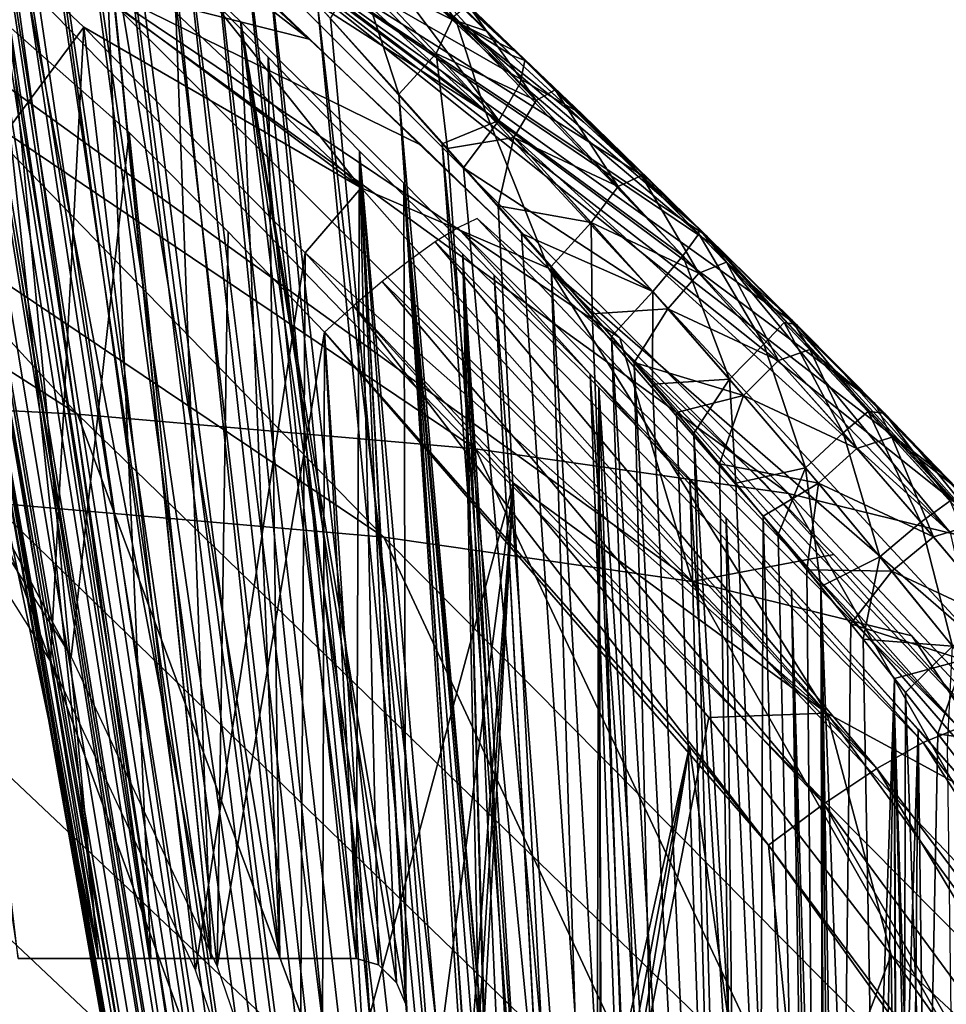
# Model space of a CAD drawing. Header units: millimetres. Extents: x -148 to 148, y -42 to 96.
# Tile 125 of 132: x 112 to 126, y 39 to 53. Entities that reach past the tile are written whole.
import ezdxf

# ---------------------------------------------------------------- set-up
doc = ezdxf.new("R2010")
doc.units = ezdxf.units.MM
doc.header["$LTSCALE"] = 127.314815
for name, color, linetype in [('164', 7, 'CONTINUOUS'), ('166', 7, 'CONTINUOUS'), ('171', 7, 'CONTINUOUS'), ('172', 7, 'CONTINUOUS'), ('186', 7, 'CONTINUOUS'), ('191', 7, 'CONTINUOUS'), ('192', 7, 'CONTINUOUS'), ('202', 7, 'CONTINUOUS'), ('207', 7, 'CONTINUOUS'), ('217', 7, 'CONTINUOUS'), ('223', 7, 'CONTINUOUS'), ('238', 7, 'CONTINUOUS'), ('239', 7, 'CONTINUOUS'), ('240', 7, 'CONTINUOUS')]:
    doc.layers.add(name, color=color, linetype=linetype)

msp = doc.modelspace()

# ---------------------------------------------------------------- linework, layer by layer
at = {"layer": '164', "color": 40, "linetype": 'Continuous', "true_color": 0xfaa000}
for points in [[(97.896, 56.945, 54.402), (112.747, 47.457, 48.862), (104.381, 56.57, 44.569), (97.896, 56.945, 54.402)], [(105.635, 47.82, 59.726), (112.747, 47.457, 48.862), (97.896, 56.945, 54.402), (105.635, 47.82, 59.726)], [(104.381, 56.57, 44.569), (118.674, 46.944, 37.557), (109.849, 56.048, 34.356), (104.381, 56.57, 44.569)], [(112.747, 47.457, 48.862), (118.674, 46.944, 37.557), (104.381, 56.57, 44.569), (112.747, 47.457, 48.862)], [(118.674, 46.944, 37.557), (123.34, 46.279, 25.943), (109.849, 56.048, 34.356), (118.674, 46.944, 37.557)], [(109.849, 56.048, 34.356), (123.34, 46.279, 25.943), (114.237, 55.377, 23.875), (109.849, 56.048, 34.356)], [(123.34, 46.279, 25.943), (126.679, 45.458, 14.155), (114.237, 55.377, 23.875), (123.34, 46.279, 25.943)], [(126.679, 45.458, 14.155), (125.589, 46.598, 14.294), (114.237, 55.377, 23.875), (126.679, 45.458, 14.155)], [(114.237, 55.377, 23.875), (125.589, 46.598, 14.294), (124.485, 47.734, 14.369), (114.237, 55.377, 23.875)], [(122.324, 49.907, 14.326), (114.237, 55.377, 23.875), (123.394, 48.839, 14.379), (122.324, 49.907, 14.326)], [(122.117, 50.112, 14.309), (114.237, 55.377, 23.875), (122.324, 49.907, 14.326), (122.117, 50.112, 14.309)], [(121.279, 50.936, 14.214), (114.237, 55.377, 23.875), (122.117, 50.112, 14.309), (121.279, 50.936, 14.214)], [(120.267, 51.919, 14.045), (114.237, 55.377, 23.875), (121.279, 50.936, 14.214), (120.267, 51.919, 14.045)], [(119.297, 52.85, 13.825), (114.237, 55.377, 23.875), (120.267, 51.919, 14.045), (119.297, 52.85, 13.825)], [(117.923, 54.151, 13.409), (114.237, 55.377, 23.875), (119.297, 52.85, 13.825), (117.923, 54.151, 13.409)], [(123.394, 48.839, 14.379), (114.237, 55.377, 23.875), (124.485, 47.734, 14.369), (123.394, 48.839, 14.379)], [(105.635, 47.82, 59.726), (116.397, 37.663, 58.857), (112.747, 47.457, 48.862), (105.635, 47.82, 59.726)], [(108.343, 37.91, 70.017), (116.397, 37.663, 58.857), (105.635, 47.82, 59.726), (108.343, 37.91, 70.017)], [(116.397, 37.663, 58.857), (123.229, 37.286, 47.15), (112.747, 47.457, 48.862), (116.397, 37.663, 58.857)], [(112.747, 47.457, 48.862), (123.229, 37.286, 47.15), (118.674, 46.944, 37.557), (112.747, 47.457, 48.862)], [(123.229, 37.286, 47.15), (128.749, 36.776, 35.033), (118.674, 46.944, 37.557), (123.229, 37.286, 47.15)], [(118.674, 46.944, 37.557), (128.749, 36.776, 35.033), (123.34, 46.279, 25.943), (118.674, 46.944, 37.557)], [(123.34, 46.279, 25.943), (132.881, 36.129, 22.648), (126.679, 45.458, 14.155), (123.34, 46.279, 25.943)], [(128.749, 36.776, 35.033), (132.881, 36.129, 22.648), (123.34, 46.279, 25.943), (128.749, 36.776, 35.033)]]:
    msp.add_3dface(points, dxfattribs=at)
at = {"layer": '166', "color": 40, "linetype": 'Continuous', "true_color": 0xfaa000}
for points in [[(126.549, 45.361, -15.518), (121.993, 50.235, -14.297), (122.116, 50.113, -14.309), (126.549, 45.361, -15.518)], [(123.065, 49.169, -14.37), (126.549, 45.361, -15.518), (122.116, 50.113, -14.309), (123.065, 49.169, -14.37)], [(124.16, 48.064, -14.379), (126.549, 45.361, -15.518), (123.065, 49.169, -14.37), (124.16, 48.064, -14.379)], [(125.273, 46.926, -14.322), (126.549, 45.361, -15.518), (124.16, 48.064, -14.379), (125.273, 46.926, -14.322)], [(126.39, 45.763, -14.198), (126.549, 45.361, -15.518), (125.273, 46.926, -14.322), (126.39, 45.763, -14.198)]]:
    msp.add_3dface(points, dxfattribs=at)
at = {"layer": '171', "color": 40, "linetype": 'Continuous', "true_color": 0xfaa000}
for points in [[(109.088, 61.205, 0), (109.17, 61.122, 1.287), (117.427, 13.913), (109.088, 61.205, 0)], [(117.427, 13.913), (109.17, 61.122, 1.287), (117.465, 13.913, 0.554), (117.427, 13.913)], [(109.17, 61.122, 1.287), (109.422, 60.863, 2.592), (117.465, 13.913, 0.554), (109.17, 61.122, 1.287)], [(117.465, 13.913, 0.554), (109.422, 60.863, 2.592), (117.578, 13.913, 1.108), (117.465, 13.913, 0.554)], [(109.422, 60.863, 2.592), (109.862, 60.411, 3.907), (117.578, 13.913, 1.108), (109.422, 60.863, 2.592)], [(109.862, 60.411, 3.907), (110.16, 60.105, 4.567), (117.578, 13.913, 1.108), (109.862, 60.411, 3.907)], [(117.578, 13.913, 1.108), (110.16, 60.105, 4.567), (117.771, 13.913, 1.661), (117.578, 13.913, 1.108)], [(110.16, 60.105, 4.567), (110.512, 59.741, 5.221), (117.771, 13.913, 1.661), (110.16, 60.105, 4.567)], [(110.512, 59.741, 5.221), (110.921, 59.317, 5.869), (117.771, 13.913, 1.661), (110.512, 59.741, 5.221)], [(117.771, 13.913, 1.661), (110.921, 59.317, 5.869), (118.049, 13.913, 2.212), (117.771, 13.913, 1.661)], [(110.921, 59.317, 5.869), (111.391, 58.828, 6.507), (118.049, 13.913, 2.212), (110.921, 59.317, 5.869)], [(111.391, 58.828, 6.507), (111.923, 58.272, 7.128), (118.049, 13.913, 2.212), (111.391, 58.828, 6.507)], [(111.923, 58.272, 7.128), (112.519, 57.646, 7.728), (118.418, 13.913, 2.757), (111.923, 58.272, 7.128)], [(118.049, 13.913, 2.212), (111.923, 58.272, 7.128), (118.418, 13.913, 2.757), (118.049, 13.913, 2.212)], [(112.519, 57.646, 7.728), (113.18, 56.947, 8.301), (118.418, 13.913, 2.757), (112.519, 57.646, 7.728)], [(113.18, 56.947, 8.301), (113.907, 56.173, 8.841), (118.886, 13.913, 3.29), (113.18, 56.947, 8.301)], [(118.418, 13.913, 2.757), (113.18, 56.947, 8.301), (118.886, 13.913, 3.29), (118.418, 13.913, 2.757)], [(113.907, 56.173, 8.841), (114.702, 55.32, 9.343), (118.886, 13.913, 3.29), (113.907, 56.173, 8.841)], [(118.886, 13.913, 3.29), (114.702, 55.32, 9.343), (119.461, 13.913, 3.802), (118.886, 13.913, 3.29)], [(114.702, 55.32, 9.343), (115.573, 54.378, 9.802), (119.461, 13.913, 3.802), (114.702, 55.32, 9.343)], [(119.461, 13.913, 3.802), (115.573, 54.378, 9.802), (120.148, 13.913, 4.279), (119.461, 13.913, 3.802)], [(115.573, 54.378, 9.802), (116.515, 53.348, 10.209), (120.148, 13.913, 4.279), (115.573, 54.378, 9.802)], [(116.515, 53.348, 10.209), (117.533, 52.221, 10.555), (120.148, 13.913, 4.279), (116.515, 53.348, 10.209)], [(120.148, 13.913, 4.279), (117.533, 52.221, 10.555), (120.945, 13.913, 4.707), (120.148, 13.913, 4.279)], [(117.533, 52.221, 10.555), (118.258, 51.412, 10.749), (120.945, 13.913, 4.707), (117.533, 52.221, 10.555)], [(118.258, 51.412, 10.749), (119.014, 50.558, 10.908), (120.945, 13.913, 4.707), (118.258, 51.412, 10.749)], [(119.014, 50.558, 10.908), (119.803, 49.657, 11.029), (120.945, 13.913, 4.707), (119.014, 50.558, 10.908)], [(120.945, 13.913, 4.707), (119.803, 49.657, 11.029), (121.849, 13.913, 5.068), (120.945, 13.913, 4.707)], [(119.803, 49.657, 11.029), (120.414, 48.953, 11.093), (121.849, 13.913, 5.068), (119.803, 49.657, 11.029)], [(120.414, 48.953, 11.093), (121.037, 48.227, 11.132), (121.849, 13.913, 5.068), (120.414, 48.953, 11.093)], [(121.849, 13.913, 5.068), (121.037, 48.227, 11.132), (122.842, 13.913, 5.342), (121.849, 13.913, 5.068)], [(121.037, 48.227, 11.132), (121.67, 47.483, 11.145), (122.842, 13.913, 5.342), (121.037, 48.227, 11.132)], [(121.67, 47.483, 11.145), (122.312, 46.72, 11.13), (122.842, 13.913, 5.342), (121.67, 47.483, 11.145)], [(122.312, 46.72, 11.13), (122.961, 45.938, 11.089), (122.842, 13.913, 5.342), (122.312, 46.72, 11.13)], [(122.842, 13.913, 5.342), (122.961, 45.938, 11.089), (123.903, 13.913, 5.514), (122.842, 13.913, 5.342)], [(122.961, 45.938, 11.089), (123.613, 45.143, 11.019), (123.903, 13.913, 5.514), (122.961, 45.938, 11.089)], [(123.613, 45.143, 11.019), (124.266, 44.337, 10.92), (123.903, 13.913, 5.514), (123.613, 45.143, 11.019)], [(124.266, 44.337, 10.92), (124.917, 43.521, 10.793), (123.903, 13.913, 5.514), (124.266, 44.337, 10.92)], [(123.903, 13.913, 5.514), (124.917, 43.521, 10.793), (125, 13.913, 5.573), (123.903, 13.913, 5.514)], [(124.917, 43.521, 10.793), (125.564, 42.698, 10.638), (125, 13.913, 5.573), (124.917, 43.521, 10.793)], [(125.564, 42.698, 10.638), (126.2, 41.875, 10.456), (125, 13.913, 5.573), (125.564, 42.698, 10.638)], [(125, 13.913, 5.573), (126.2, 41.875, 10.456), (126.097, 13.913, 5.514), (125, 13.913, 5.573)]]:
    msp.add_3dface(points, dxfattribs=at)
at = {"layer": '172', "color": 40, "linetype": 'Continuous', "true_color": 0xfaa000}
for points in [[(109.088, 61.205, 0), (117.427, 13.913), (117.465, 13.913, -0.554), (109.088, 61.205, 0)], [(109.206, 61.085, -1.546), (109.088, 61.205, 0), (117.465, 13.913, -0.554), (109.206, 61.085, -1.546)], [(109.574, 60.707, -3.115), (109.206, 61.085, -1.546), (117.465, 13.913, -0.554), (109.574, 60.707, -3.115)], [(110.225, 60.037, -4.697), (109.574, 60.707, -3.115), (117.578, 13.913, -1.108), (110.225, 60.037, -4.697)], [(117.578, 13.913, -1.108), (109.574, 60.707, -3.115), (117.465, 13.913, -0.554), (117.578, 13.913, -1.108)], [(110.668, 59.58, -5.481), (110.225, 60.037, -4.697), (117.771, 13.913, -1.661), (110.668, 59.58, -5.481)], [(117.771, 13.913, -1.661), (110.225, 60.037, -4.697), (117.578, 13.913, -1.108), (117.771, 13.913, -1.661)], [(118.049, 13.913, -2.212), (110.668, 59.58, -5.481), (117.771, 13.913, -1.661), (118.049, 13.913, -2.212)], [(111.195, 59.032, -6.252), (110.668, 59.58, -5.481), (118.049, 13.913, -2.212), (111.195, 59.032, -6.252)], [(111.811, 58.39, -7.004), (111.195, 59.032, -6.252), (118.418, 13.913, -2.757), (111.811, 58.39, -7.004)], [(118.418, 13.913, -2.757), (111.195, 59.032, -6.252), (118.049, 13.913, -2.212), (118.418, 13.913, -2.757)], [(112.518, 57.647, -7.727), (111.811, 58.39, -7.004), (118.418, 13.913, -2.757), (112.518, 57.647, -7.727)], [(113.319, 56.8, -8.411), (112.518, 57.647, -7.727), (118.886, 13.913, -3.29), (113.319, 56.8, -8.411)], [(118.886, 13.913, -3.29), (112.518, 57.647, -7.727), (118.418, 13.913, -2.757), (118.886, 13.913, -3.29)], [(114.215, 55.844, -9.045), (113.319, 56.8, -8.411), (118.886, 13.913, -3.29), (114.215, 55.844, -9.045)], [(115.214, 54.767, -9.623), (114.215, 55.844, -9.045), (119.461, 13.913, -3.802), (115.214, 54.767, -9.623)], [(119.461, 13.913, -3.802), (114.215, 55.844, -9.045), (118.886, 13.913, -3.29), (119.461, 13.913, -3.802)], [(116.319, 53.563, -10.131), (115.214, 54.767, -9.623), (120.148, 13.913, -4.279), (116.319, 53.563, -10.131)], [(120.148, 13.913, -4.279), (115.214, 54.767, -9.623), (119.461, 13.913, -3.802), (120.148, 13.913, -4.279)], [(118.178, 51.481, -10.726), (116.319, 53.563, -10.131), (120.945, 13.913, -4.707), (118.178, 51.481, -10.726)], [(120.945, 13.913, -4.707), (116.319, 53.563, -10.131), (120.148, 13.913, -4.279), (120.945, 13.913, -4.707)], [(118.494, 51.126, -10.8), (118.178, 51.481, -10.726), (121.849, 13.913, -5.068), (118.494, 51.126, -10.8)], [(121.849, 13.913, -5.068), (118.178, 51.481, -10.726), (120.945, 13.913, -4.707), (121.849, 13.913, -5.068)], [(119.362, 50.148, -10.965), (118.494, 51.126, -10.8), (121.849, 13.913, -5.068), (119.362, 50.148, -10.965)], [(120.703, 48.617, -11.114), (119.362, 50.148, -10.965), (121.849, 13.913, -5.068), (120.703, 48.617, -11.114)], [(122.842, 13.913, -5.342), (120.703, 48.617, -11.114), (121.849, 13.913, -5.068), (122.842, 13.913, -5.342)], [(121.311, 47.906, -11.141), (120.703, 48.617, -11.114), (122.842, 13.913, -5.342), (121.311, 47.906, -11.141)], [(121.928, 47.177, -11.142), (121.311, 47.906, -11.141), (122.842, 13.913, -5.342), (121.928, 47.177, -11.142)], [(123.903, 13.913, -5.514), (121.928, 47.177, -11.142), (122.842, 13.913, -5.342), (123.903, 13.913, -5.514)], [(122.554, 46.43, -11.118), (121.928, 47.177, -11.142), (123.903, 13.913, -5.514), (122.554, 46.43, -11.118)], [(123.185, 45.667, -11.068), (122.554, 46.43, -11.118), (123.903, 13.913, -5.514), (123.185, 45.667, -11.068)], [(123.817, 44.892, -10.991), (123.185, 45.667, -11.068), (123.903, 13.913, -5.514), (123.817, 44.892, -10.991)], [(124.449, 44.108, -10.887), (123.817, 44.892, -10.991), (125, 13.913, -5.573), (124.449, 44.108, -10.887)], [(125, 13.913, -5.573), (123.817, 44.892, -10.991), (123.903, 13.913, -5.514), (125, 13.913, -5.573)], [(125.081, 43.314, -10.757), (124.449, 44.108, -10.887), (125, 13.913, -5.573), (125.081, 43.314, -10.757)], [(126.097, 13.913, -5.514), (125.081, 43.314, -10.757), (125, 13.913, -5.573), (126.097, 13.913, -5.514)], [(125.705, 42.516, -10.6), (125.081, 43.314, -10.757), (126.097, 13.913, -5.514), (125.705, 42.516, -10.6)]]:
    msp.add_3dface(points, dxfattribs=at)
at = {"layer": '186', "color": 40, "linetype": 'Continuous', "true_color": 0xfaa000}
for points in [[(115.299, 53.878, 12.686), (116.197, 53.043, 13.056), (105.356, 61.428, 14.934), (115.299, 53.878, 12.686)], [(116.197, 53.043, 13.056), (113.008, 53.851, 23.47), (105.356, 61.428, 14.934), (116.197, 53.043, 13.056)], [(108.686, 54.518, 33.797), (117.309, 45.627, 36.916), (103.296, 55.039, 43.868), (108.686, 54.518, 33.797)], [(117.309, 45.627, 36.916), (111.468, 46.139, 48.062), (103.296, 55.039, 43.868), (117.309, 45.627, 36.916)], [(113.008, 53.851, 23.47), (121.903, 44.965, 25.476), (108.686, 54.518, 33.797), (113.008, 53.851, 23.47)], [(121.903, 44.965, 25.476), (117.309, 45.627, 36.916), (108.686, 54.518, 33.797), (121.903, 44.965, 25.476)], [(116.197, 53.043, 13.056), (117.876, 51.458, 13.59), (113.008, 53.851, 23.47), (116.197, 53.043, 13.056)], [(117.876, 51.458, 13.59), (120.827, 48.593, 14.093), (113.008, 53.851, 23.47), (117.876, 51.458, 13.59)], [(120.827, 48.593, 14.093), (121.903, 44.965, 25.476), (113.008, 53.851, 23.47), (120.827, 48.593, 14.093)], [(124.013, 45.369, 14.08), (121.903, 44.965, 25.476), (120.827, 48.593, 14.093), (124.013, 45.369, 14.08)], [(111.468, 46.139, 48.062), (114.974, 36.596, 57.927), (104.455, 46.504, 58.781), (111.468, 46.139, 48.062)], [(114.974, 36.596, 57.927), (107.036, 36.845, 68.926), (104.455, 46.504, 58.781), (114.974, 36.596, 57.927)], [(117.309, 45.627, 36.916), (121.706, 36.218, 46.396), (111.468, 46.139, 48.062), (117.309, 45.627, 36.916)], [(121.706, 36.218, 46.396), (114.974, 36.596, 57.927), (111.468, 46.139, 48.062), (121.706, 36.218, 46.396)], [(121.903, 44.965, 25.476), (127.143, 35.711, 34.472), (117.309, 45.627, 36.916), (121.903, 44.965, 25.476)], [(127.143, 35.711, 34.472), (121.706, 36.218, 46.396), (117.309, 45.627, 36.916), (127.143, 35.711, 34.472)], [(125.174, 44.158, 13.937), (121.903, 44.965, 25.476), (124.013, 45.369, 14.08), (125.174, 44.158, 13.937)], [(125.174, 44.158, 13.937), (131.212, 35.071, 22.296), (121.903, 44.965, 25.476), (125.174, 44.158, 13.937)], [(131.212, 35.071, 22.296), (127.143, 35.711, 34.472), (121.903, 44.965, 25.476), (131.212, 35.071, 22.296)], [(127.244, 41.941, 13.493), (131.212, 35.071, 22.296), (125.174, 44.158, 13.937), (127.244, 41.941, 13.493)]]:
    msp.add_3dface(points, dxfattribs=at)
at = {"layer": '191', "color": 40, "linetype": 'Continuous', "true_color": 0xfaa000}
for points in [[(111.864, 39.353, 4.417), (113.059, 39.353, 6.472), (108.901, 59.234, 6.351), (111.864, 39.353, 4.417)], [(108.901, 59.234, 6.351), (113.059, 39.353, 6.472), (109.995, 58.225, 7.894), (108.901, 59.234, 6.351)], [(109.995, 58.225, 7.894), (113.059, 39.353, 6.472), (111.396, 56.919, 9.347), (109.995, 58.225, 7.894)], [(111.396, 56.919, 9.347), (114.738, 39.353, 8.337), (113.116, 55.291, 10.654), (111.396, 56.919, 9.347)], [(113.059, 39.353, 6.472), (113.838, 39.353, 7.433), (111.396, 56.919, 9.347), (113.059, 39.353, 6.472)], [(113.838, 39.353, 7.433), (114.738, 39.353, 8.337), (111.396, 56.919, 9.347), (113.838, 39.353, 7.433)], [(113.116, 55.291, 10.654), (115.759, 39.353, 9.173), (115.179, 53.3, 11.758), (113.116, 55.291, 10.654)], [(114.738, 39.353, 8.337), (115.759, 39.353, 9.173), (113.116, 55.291, 10.654), (114.738, 39.353, 8.337)], [(115.759, 39.353, 9.173), (116.899, 39.353, 9.93), (115.179, 53.3, 11.758), (115.759, 39.353, 9.173)], [(116.899, 39.353, 9.93), (117.228, 39.258, 10.101), (115.179, 53.3, 11.758), (116.899, 39.353, 9.93)], [(117.228, 39.258, 10.101), (117.5, 38.993, 10.197), (115.179, 53.3, 11.758), (117.228, 39.258, 10.101)], [(115.179, 53.3, 11.758), (117.639, 38.671, 10.206), (117.605, 50.898, 12.583), (115.179, 53.3, 11.758)], [(117.5, 38.993, 10.197), (117.639, 38.671, 10.206), (115.179, 53.3, 11.758), (117.5, 38.993, 10.197)], [(119.819, 19.353, 7.48), (120.163, 19.259, 7.611), (117.605, 50.898, 12.583), (119.819, 19.353, 7.48)], [(120.163, 19.259, 7.611), (120.447, 18.992, 7.673), (117.605, 50.898, 12.583), (120.163, 19.259, 7.611)], [(117.605, 50.898, 12.583), (120.584, 18.671, 7.664), (118.955, 49.53, 12.861), (117.605, 50.898, 12.583)], [(120.447, 18.992, 7.673), (120.584, 18.671, 7.664), (117.605, 50.898, 12.583), (120.447, 18.992, 7.673)], [(119.058, 28.671, 8.939), (119.819, 19.353, 7.48), (117.605, 50.898, 12.583), (119.058, 28.671, 8.939)], [(117.639, 38.671, 10.206), (119.058, 28.671, 8.939), (117.605, 50.898, 12.583), (117.639, 38.671, 10.206)], [(120.384, 48.055, 13.029), (118.955, 49.53, 12.861), (121.67, 13.566, 7.075), (120.384, 48.055, 13.029)], [(118.955, 49.53, 12.861), (120.607, 18.332, 7.609), (121.67, 13.566, 7.075), (118.955, 49.53, 12.861)], [(120.584, 18.671, 7.664), (120.607, 18.332, 7.609), (118.955, 49.53, 12.861), (120.584, 18.671, 7.664)], [(122.763, 13.566, 7.336), (120.384, 48.055, 13.029), (121.67, 13.566, 7.075), (122.763, 13.566, 7.336)], [(121.866, 46.494, 13.074), (120.384, 48.055, 13.029), (122.763, 13.566, 7.336), (121.866, 46.494, 13.074)], [(123.907, 13.566, 7.494), (121.866, 46.494, 13.074), (122.763, 13.566, 7.336), (123.907, 13.566, 7.494)], [(123.384, 44.858, 12.986), (121.866, 46.494, 13.074), (123.907, 13.566, 7.494), (123.384, 44.858, 12.986)], [(124.35, 13.566, 7.525), (123.384, 44.858, 12.986), (124.128, 13.566, 7.511), (124.35, 13.566, 7.525)], [(124.91, 43.17, 12.762), (123.384, 44.858, 12.986), (124.35, 13.566, 7.525), (124.91, 43.17, 12.762)], [(124.128, 13.566, 7.511), (123.384, 44.858, 12.986), (123.907, 13.566, 7.494), (124.128, 13.566, 7.511)], [(125, 13.566, 7.542), (124.91, 43.17, 12.762), (124.35, 13.566, 7.525), (125, 13.566, 7.542)], [(126.417, 41.457, 12.402), (124.91, 43.17, 12.762), (125.872, 13.566, 7.511), (126.417, 41.457, 12.402)], [(125.872, 13.566, 7.511), (124.91, 43.17, 12.762), (125.65, 13.566, 7.525), (125.872, 13.566, 7.511)], [(125.65, 13.566, 7.525), (124.91, 43.17, 12.762), (125, 13.566, 7.542), (125.65, 13.566, 7.525)]]:
    msp.add_3dface(points, dxfattribs=at)
at = {"layer": '192', "color": 40, "linetype": 'Continuous', "true_color": 0xfaa000}
for points in [[(109.601, 58.59, -7.392), (111.147, 57.152, -9.12), (113.059, 39.353, -6.472), (109.601, 58.59, -7.392)], [(111.864, 39.353, -4.417), (109.601, 58.59, -7.392), (113.059, 39.353, -6.472), (111.864, 39.353, -4.417)], [(111.147, 57.152, -9.12), (113.127, 55.281, -10.661), (113.838, 39.353, -7.433), (111.147, 57.152, -9.12)], [(113.059, 39.353, -6.472), (111.147, 57.152, -9.12), (113.838, 39.353, -7.433), (113.059, 39.353, -6.472)], [(113.127, 55.281, -10.661), (114.183, 54.226, -11.269), (114.738, 39.353, -8.337), (113.127, 55.281, -10.661)], [(113.838, 39.353, -7.433), (113.127, 55.281, -10.661), (114.738, 39.353, -8.337), (113.838, 39.353, -7.433)], [(114.183, 54.226, -11.269), (115.585, 52.772, -11.901), (115.759, 39.353, -9.173), (114.183, 54.226, -11.269)], [(114.738, 39.353, -8.337), (114.183, 54.226, -11.269), (115.759, 39.353, -9.173), (114.738, 39.353, -8.337)], [(115.585, 52.772, -11.901), (116.947, 51.375, -12.367), (116.899, 39.353, -9.93), (115.585, 52.772, -11.901)], [(115.759, 39.353, -9.173), (115.585, 52.772, -11.901), (116.899, 39.353, -9.93), (115.759, 39.353, -9.173)], [(116.899, 39.353, -9.93), (116.947, 51.375, -12.367), (117.228, 39.258, -10.101), (116.899, 39.353, -9.93)], [(116.947, 51.375, -12.367), (118.484, 49.843, -12.746), (118.92, 28.992, -8.937), (116.947, 51.375, -12.367)], [(117.228, 39.258, -10.101), (116.947, 51.375, -12.367), (117.5, 38.994, -10.197), (117.228, 39.258, -10.101)], [(117.5, 38.994, -10.197), (116.947, 51.375, -12.367), (117.638, 38.672, -10.206), (117.5, 38.994, -10.197)], [(117.638, 38.672, -10.206), (116.947, 51.375, -12.367), (117.668, 38.331, -10.154), (117.638, 38.672, -10.206)], [(117.668, 38.331, -10.154), (116.947, 51.375, -12.367), (118.641, 29.259, -8.855), (117.668, 38.331, -10.154)], [(118.641, 29.259, -8.855), (116.947, 51.375, -12.367), (118.92, 28.992, -8.937), (118.641, 29.259, -8.855)], [(119.058, 28.671, -8.939), (118.484, 49.843, -12.746), (119.085, 28.331, -8.885), (119.058, 28.671, -8.939)], [(118.92, 28.992, -8.937), (118.484, 49.843, -12.746), (119.058, 28.671, -8.939), (118.92, 28.992, -8.937)], [(118.484, 49.843, -12.746), (119.819, 19.353, -7.48), (119.085, 28.331, -8.885), (118.484, 49.843, -12.746)], [(120.163, 19.259, -7.611), (119.819, 19.353, -7.48), (118.484, 49.843, -12.746), (120.163, 19.259, -7.611)], [(120.447, 18.992, -7.673), (120.163, 19.259, -7.611), (118.484, 49.843, -12.746), (120.447, 18.992, -7.673)], [(120.513, 47.853, -13.026), (120.447, 18.992, -7.673), (118.484, 49.843, -12.746), (120.513, 47.853, -13.026)], [(120.584, 18.67, -7.664), (120.447, 18.992, -7.673), (120.513, 47.853, -13.026), (120.584, 18.67, -7.664)], [(122.763, 13.566, -7.336), (121.67, 13.566, -7.075), (120.513, 47.853, -13.026), (122.763, 13.566, -7.336)], [(122.407, 45.915, -13.058), (122.763, 13.566, -7.336), (120.513, 47.853, -13.026), (122.407, 45.915, -13.058)], [(120.607, 18.331, -7.609), (120.584, 18.67, -7.664), (120.513, 47.853, -13.026), (120.607, 18.331, -7.609)], [(121.67, 13.566, -7.075), (120.607, 18.331, -7.609), (120.513, 47.853, -13.026), (121.67, 13.566, -7.075)], [(123.907, 13.566, -7.494), (122.763, 13.566, -7.336), (122.407, 45.915, -13.058), (123.907, 13.566, -7.494)], [(123.836, 44.362, -12.934), (123.907, 13.566, -7.494), (122.407, 45.915, -13.058), (123.836, 44.362, -12.934)], [(124.128, 13.566, -7.511), (123.907, 13.566, -7.494), (123.836, 44.362, -12.934), (124.128, 13.566, -7.511)], [(124.35, 13.566, -7.525), (124.128, 13.566, -7.511), (123.836, 44.362, -12.934), (124.35, 13.566, -7.525)], [(125.267, 42.769, -12.69), (124.35, 13.566, -7.525), (123.836, 44.362, -12.934), (125.267, 42.769, -12.69)], [(125, 13.566, -7.542), (124.35, 13.566, -7.525), (125.267, 42.769, -12.69), (125, 13.566, -7.542)], [(125.65, 13.566, -7.525), (125, 13.566, -7.542), (125.267, 42.769, -12.69), (125.65, 13.566, -7.525)], [(126.673, 41.161, -12.326), (125.65, 13.566, -7.525), (125.267, 42.769, -12.69), (126.673, 41.161, -12.326)], [(125.872, 13.566, -7.511), (125.65, 13.566, -7.525), (126.673, 41.161, -12.326), (125.872, 13.566, -7.511)]]:
    msp.add_3dface(points, dxfattribs=at)
at = {"layer": '202', "color": 40, "linetype": 'Continuous', "true_color": 0xfaa000}
for points in [[(112.841, 53.218, -16.549), (109.356, 48.53, -16.851), (109.35, 56.504, -15.442), (112.841, 53.218, -16.549)], [(112.344, 43.78, -18.139), (109.356, 48.53, -16.851), (112.841, 53.218, -16.549), (112.344, 43.78, -18.139)], [(114.503, 39.181, -19.274), (112.344, 43.78, -18.139), (112.841, 53.218, -16.549), (114.503, 39.181, -19.274)], [(116.137, 49.859, -17.636), (114.503, 39.181, -19.274), (112.841, 53.218, -16.549), (116.137, 49.859, -17.636)], [(116.047, 34.626, -20.305), (114.503, 39.181, -19.274), (116.137, 49.859, -17.636), (116.047, 34.626, -20.305)], [(119.24, 46.431, -18.701), (116.047, 34.626, -20.305), (116.137, 49.859, -17.636), (119.24, 46.431, -18.701)], [(117.088, 29.948, -21.282), (116.047, 34.626, -20.305), (119.24, 46.431, -18.701), (117.088, 29.948, -21.282)], [(117.638, 24.948, -22.242), (117.088, 29.948, -21.282), (119.24, 46.431, -18.701), (117.638, 24.948, -22.242)], [(117.745, 22.97, -22.605), (117.638, 24.948, -22.242), (119.24, 46.431, -18.701), (117.745, 22.97, -22.605)], [(117.851, 20.985, -22.97), (117.745, 22.97, -22.605), (119.24, 46.431, -18.701), (117.851, 20.985, -22.97)], [(122.152, 42.942, -19.738), (117.851, 20.985, -22.97), (119.24, 46.431, -18.701), (122.152, 42.942, -19.738)], [(124.866, 39.409, -20.742), (117.851, 20.985, -22.97), (122.152, 42.942, -19.738), (124.866, 39.409, -20.742)], [(125.152, 17.491, -24.61), (117.851, 20.985, -22.97), (124.866, 39.409, -20.742), (125.152, 17.491, -24.61)], [(127.381, 35.848, -21.708), (125.152, 17.491, -24.61), (124.866, 39.409, -20.742), (127.381, 35.848, -21.708)]]:
    msp.add_3dface(points, dxfattribs=at)
at = {"layer": '207', "color": 40, "linetype": 'Continuous', "true_color": 0xfaa000}
for points in [[(103.895, 60.155, -11.924), (112.652, 43.847, -16.121), (113.515, 51.65, -14.874), (103.895, 60.155, -11.924)], [(109.635, 48.618, -14.825), (112.652, 43.847, -16.121), (103.895, 60.155, -11.924), (109.635, 48.618, -14.825)], [(112.652, 43.847, -16.121), (114.829, 39.237, -17.26), (113.515, 51.65, -14.874), (112.652, 43.847, -16.121)], [(113.515, 51.65, -14.874), (114.829, 39.237, -17.26), (114.99, 50.173, -15.356), (113.515, 51.65, -14.874)], [(114.99, 50.173, -15.356), (114.829, 39.237, -17.26), (116.428, 48.681, -15.835), (114.99, 50.173, -15.356)], [(114.829, 39.237, -17.26), (116.384, 34.681, -18.293), (116.428, 48.681, -15.835), (114.829, 39.237, -17.26)], [(116.384, 34.681, -18.293), (117.434, 30.014, -19.27), (116.428, 48.681, -15.835), (116.384, 34.681, -18.293)], [(116.428, 48.681, -15.835), (117.995, 25.036, -20.227), (121.862, 42.509, -17.721), (116.428, 48.681, -15.835)], [(117.434, 30.014, -19.27), (117.995, 25.036, -20.227), (116.428, 48.681, -15.835), (117.434, 30.014, -19.27)], [(117.995, 25.036, -20.227), (118.121, 22.816, -20.636), (121.862, 42.509, -17.721), (117.995, 25.036, -20.227)], [(118.247, 20.588, -21.046), (121.862, 42.509, -17.721), (118.121, 22.816, -20.636), (118.247, 20.588, -21.046)], [(118.247, 20.588, -21.046), (125.476, 17.121, -22.67), (121.862, 42.509, -17.721), (118.247, 20.588, -21.046)], [(121.862, 42.509, -17.721), (125.476, 17.121, -22.67), (123.041, 41.042, -18.148), (121.862, 42.509, -17.721)], [(123.041, 41.042, -18.148), (125.476, 17.121, -22.67), (126.666, 36.176, -19.506), (123.041, 41.042, -18.148)]]:
    msp.add_3dface(points, dxfattribs=at)
at = {"layer": '217', "color": 40, "linetype": 'Continuous', "true_color": 0xfaa000}
for points in [[(125.879, 42.789, -16.045), (118.699, 50.373, -14.091), (118.414, 50.231, -14.58), (125.879, 42.789, -16.045)], [(120.905, 48.386, -14.29), (118.699, 50.373, -14.091), (125.879, 42.789, -16.045), (120.905, 48.386, -14.29)], [(118.076, 50.022, -15.005), (125.346, 42.569, -16.908), (118.414, 50.231, -14.58), (118.076, 50.022, -15.005)], [(125.346, 42.569, -16.908), (125.879, 42.789, -16.045), (118.414, 50.231, -14.58), (125.346, 42.569, -16.908)], [(117.695, 49.753, -15.354), (124.656, 42.181, -17.58), (118.076, 50.022, -15.005), (117.695, 49.753, -15.354)], [(124.656, 42.181, -17.58), (125.346, 42.569, -16.908), (118.076, 50.022, -15.005), (124.656, 42.181, -17.58)], [(117.284, 49.432, -15.613), (124.656, 42.181, -17.58), (117.695, 49.753, -15.354), (117.284, 49.432, -15.613)], [(116.857, 49.071, -15.775), (123.866, 41.657, -18.005), (117.284, 49.432, -15.613), (116.857, 49.071, -15.775)], [(123.866, 41.657, -18.005), (124.656, 42.181, -17.58), (117.284, 49.432, -15.613), (123.866, 41.657, -18.005)], [(116.428, 48.681, -15.835), (123.041, 41.042, -18.148), (116.857, 49.071, -15.775), (116.428, 48.681, -15.835)], [(123.041, 41.042, -18.148), (123.866, 41.657, -18.005), (116.857, 49.071, -15.775), (123.041, 41.042, -18.148)], [(116.428, 48.681, -15.835), (121.862, 42.509, -17.721), (123.041, 41.042, -18.148), (116.428, 48.681, -15.835)], [(122.975, 46.436, -14.146), (120.905, 48.386, -14.29), (126.212, 42.825, -15.062), (122.975, 46.436, -14.146)], [(126.212, 42.825, -15.062), (120.905, 48.386, -14.29), (125.879, 42.789, -16.045), (126.212, 42.825, -15.062)], [(125.879, 42.789, -16.045), (125.346, 42.569, -16.908), (131.681, 34.307, -19.035), (125.879, 42.789, -16.045)], [(125.346, 42.569, -16.908), (124.656, 42.181, -17.58), (130.864, 33.931, -19.78), (125.346, 42.569, -16.908)], [(131.681, 34.307, -19.035), (125.346, 42.569, -16.908), (130.864, 33.931, -19.78), (131.681, 34.307, -19.035)], [(124.656, 42.181, -17.58), (123.866, 41.657, -18.005), (129.922, 33.421, -20.245), (124.656, 42.181, -17.58)], [(130.864, 33.931, -19.78), (124.656, 42.181, -17.58), (129.922, 33.421, -20.245), (130.864, 33.931, -19.78)], [(123.041, 41.042, -18.148), (128.932, 32.816, -20.393), (123.866, 41.657, -18.005), (123.041, 41.042, -18.148)], [(123.866, 41.657, -18.005), (128.932, 32.816, -20.393), (129.922, 33.421, -20.245), (123.866, 41.657, -18.005)], [(123.041, 41.042, -18.148), (126.666, 36.176, -19.506), (128.932, 32.816, -20.393), (123.041, 41.042, -18.148)]]:
    msp.add_3dface(points, dxfattribs=at)
at = {"layer": '223', "color": 40, "linetype": 'Continuous', "true_color": 0xfaa000}
for points in [[(118.385, 53.316, -14.663), (110.439, 60.26, -12.534), (117.652, 54.33, -13.635), (118.385, 53.316, -14.663)], [(110.439, 60.26, -12.534), (118.385, 53.316, -14.663), (110.914, 59.135, -13.77), (110.439, 60.26, -12.534)], [(118.385, 53.316, -14.663), (118.821, 51.975, -16.044), (110.914, 59.135, -13.77), (118.385, 53.316, -14.663)], [(118.821, 51.975, -16.044), (111.905, 57.172, -15.029), (110.914, 59.135, -13.77), (118.821, 51.975, -16.044)], [(116.972, 50.83, -17.4), (109.35, 56.504, -15.442), (109.373, 57.999, -15.012), (116.972, 50.83, -17.4)], [(116.972, 50.83, -17.4), (109.373, 57.999, -15.012), (111.905, 57.172, -15.029), (116.972, 50.83, -17.4)], [(119.764, 49.631, -17.451), (116.972, 50.83, -17.4), (111.905, 57.172, -15.029), (119.764, 49.631, -17.451)], [(119.764, 49.631, -17.451), (111.905, 57.172, -15.029), (118.821, 51.975, -16.044), (119.764, 49.631, -17.451)], [(112.841, 53.218, -16.549), (109.35, 56.504, -15.442), (116.972, 50.83, -17.4), (112.841, 53.218, -16.549)], [(118.831, 53.164, -14.147), (118.385, 53.316, -14.663), (117.652, 54.33, -13.635), (118.831, 53.164, -14.147)], [(116.137, 49.859, -17.636), (112.841, 53.218, -16.549), (116.972, 50.83, -17.4), (116.137, 49.859, -17.636)], [(118.385, 53.316, -14.663), (125.748, 45.696, -16.765), (118.821, 51.975, -16.044), (118.385, 53.316, -14.663)], [(120.287, 51.805, -14.398), (118.385, 53.316, -14.663), (119.213, 52.801, -14.248), (120.287, 51.805, -14.398)], [(119.213, 52.801, -14.248), (118.385, 53.316, -14.663), (118.831, 53.164, -14.147), (119.213, 52.801, -14.248)], [(118.385, 53.316, -14.663), (121.993, 50.235, -14.297), (125.748, 45.696, -16.765), (118.385, 53.316, -14.663)], [(121.993, 50.235, -14.297), (118.385, 53.316, -14.663), (120.287, 51.805, -14.398), (121.993, 50.235, -14.297)], [(125.748, 45.696, -16.765), (126.103, 44.125, -18.292), (118.821, 51.975, -16.044), (125.748, 45.696, -16.765)], [(126.103, 44.125, -18.292), (119.764, 49.631, -17.451), (118.821, 51.975, -16.044), (126.103, 44.125, -18.292)], [(123.911, 43.006, -19.77), (116.137, 49.859, -17.636), (116.972, 50.83, -17.4), (123.911, 43.006, -19.77)], [(123.911, 43.006, -19.77), (116.972, 50.83, -17.4), (119.764, 49.631, -17.451), (123.911, 43.006, -19.77)], [(121.993, 50.235, -14.297), (126.549, 45.361, -15.518), (125.748, 45.696, -16.765), (121.993, 50.235, -14.297)], [(119.24, 46.431, -18.701), (116.137, 49.859, -17.636), (123.911, 43.006, -19.77), (119.24, 46.431, -18.701)], [(126.919, 41.375, -19.837), (123.911, 43.006, -19.77), (119.764, 49.631, -17.451), (126.919, 41.375, -19.837)], [(126.919, 41.375, -19.837), (119.764, 49.631, -17.451), (126.103, 44.125, -18.292), (126.919, 41.375, -19.837)], [(122.152, 42.942, -19.738), (119.24, 46.431, -18.701), (123.911, 43.006, -19.77), (122.152, 42.942, -19.738)], [(124.866, 39.409, -20.742), (122.152, 42.942, -19.738), (123.911, 43.006, -19.77), (124.866, 39.409, -20.742)], [(130.097, 34.546, -22.067), (124.866, 39.409, -20.742), (123.911, 43.006, -19.77), (130.097, 34.546, -22.067)], [(130.097, 34.546, -22.067), (123.911, 43.006, -19.77), (126.919, 41.375, -19.837), (130.097, 34.546, -22.067)], [(127.381, 35.848, -21.708), (124.866, 39.409, -20.742), (130.097, 34.546, -22.067), (127.381, 35.848, -21.708)]]:
    msp.add_3dface(points, dxfattribs=at)
at = {"layer": '238', "color": 40, "linetype": 'Continuous', "true_color": 0xfaa000}
for points in [[(117.923, 54.151, 13.409), (119.297, 52.85, 13.825), (118.565, 53.549, 12.983), (117.923, 54.151, 13.409)], [(117.533, 52.221, 10.555), (116.515, 53.348, 10.209), (116.935, 54.05, 10.818), (117.533, 52.221, 10.555)], [(116.935, 54.05, 10.818), (118.351, 53.386, 11.978), (118.089, 52.826, 11.157), (116.935, 54.05, 10.818)], [(117.533, 52.221, 10.555), (116.935, 54.05, 10.818), (118.089, 52.826, 11.157), (117.533, 52.221, 10.555)], [(118.351, 53.386, 11.978), (118.565, 53.549, 12.983), (119.579, 52.127, 12.197), (118.351, 53.386, 11.978)], [(118.565, 53.549, 12.983), (119.863, 52.288, 13.183), (119.579, 52.127, 12.197), (118.565, 53.549, 12.983)], [(118.565, 53.549, 12.983), (119.297, 52.85, 13.825), (119.863, 52.288, 13.183), (118.565, 53.549, 12.983)], [(118.351, 53.386, 11.978), (119.579, 52.127, 12.197), (118.089, 52.826, 11.157), (118.351, 53.386, 11.978)], [(118.258, 51.412, 10.749), (117.533, 52.221, 10.555), (118.089, 52.826, 11.157), (118.258, 51.412, 10.749)], [(118.089, 52.826, 11.157), (119.579, 52.127, 12.197), (119.245, 51.579, 11.395), (118.089, 52.826, 11.157)], [(118.258, 51.412, 10.749), (118.089, 52.826, 11.157), (119.245, 51.579, 11.395), (118.258, 51.412, 10.749)], [(119.297, 52.85, 13.825), (120.267, 51.919, 14.045), (119.863, 52.288, 13.183), (119.297, 52.85, 13.825)], [(119.579, 52.127, 12.197), (119.863, 52.288, 13.183), (120.798, 50.85, 12.316), (119.579, 52.127, 12.197)], [(119.863, 52.288, 13.183), (121.147, 51.011, 13.278), (120.798, 50.85, 12.316), (119.863, 52.288, 13.183)], [(119.863, 52.288, 13.183), (120.267, 51.919, 14.045), (121.147, 51.011, 13.278), (119.863, 52.288, 13.183)], [(119.579, 52.127, 12.197), (120.798, 50.85, 12.316), (119.245, 51.579, 11.395), (119.579, 52.127, 12.197)], [(120.267, 51.919, 14.045), (121.279, 50.936, 14.214), (121.147, 51.011, 13.278), (120.267, 51.919, 14.045)], [(119.014, 50.558, 10.908), (118.258, 51.412, 10.749), (119.245, 51.579, 11.395), (119.014, 50.558, 10.908)], [(119.014, 50.558, 10.908), (119.245, 51.579, 11.395), (120.396, 50.312, 11.538), (119.014, 50.558, 10.908)], [(119.245, 51.579, 11.395), (120.798, 50.85, 12.316), (120.396, 50.312, 11.538), (119.245, 51.579, 11.395)], [(120.798, 50.85, 12.316), (121.147, 51.011, 13.278), (122.003, 49.559, 12.341), (120.798, 50.85, 12.316)], [(121.147, 51.011, 13.278), (122.413, 49.722, 13.277), (122.003, 49.559, 12.341), (121.147, 51.011, 13.278)], [(121.279, 50.936, 14.214), (122.117, 50.112, 14.309), (121.147, 51.011, 13.278), (121.279, 50.936, 14.214)], [(121.147, 51.011, 13.278), (122.117, 50.112, 14.309), (122.413, 49.722, 13.277), (121.147, 51.011, 13.278)], [(120.798, 50.85, 12.316), (122.003, 49.559, 12.341), (120.396, 50.312, 11.538), (120.798, 50.85, 12.316)], [(119.803, 49.657, 11.029), (119.014, 50.558, 10.908), (120.396, 50.312, 11.538), (119.803, 49.657, 11.029)], [(120.414, 48.953, 11.093), (119.803, 49.657, 11.029), (120.396, 50.312, 11.538), (120.414, 48.953, 11.093)], [(120.396, 50.312, 11.538), (122.003, 49.559, 12.341), (121.539, 49.029, 11.593), (120.396, 50.312, 11.538)], [(120.414, 48.953, 11.093), (120.396, 50.312, 11.538), (121.539, 49.029, 11.593), (120.414, 48.953, 11.093)], [(122.117, 50.112, 14.309), (122.324, 49.907, 14.326), (123.386, 48.864, 14.24), (122.117, 50.112, 14.309)], [(122.117, 50.112, 14.309), (123.386, 48.864, 14.24), (122.413, 49.722, 13.277), (122.117, 50.112, 14.309)], [(122.324, 49.907, 14.326), (123.394, 48.839, 14.379), (123.386, 48.864, 14.24), (122.324, 49.907, 14.326)], [(122.003, 49.559, 12.341), (122.413, 49.722, 13.277), (123.19, 48.258, 12.278), (122.003, 49.559, 12.341)], [(122.413, 49.722, 13.277), (123.386, 48.864, 14.24), (123.657, 48.423, 13.184), (122.413, 49.722, 13.277)], [(122.413, 49.722, 13.277), (123.657, 48.423, 13.184), (123.19, 48.258, 12.278), (122.413, 49.722, 13.277)], [(122.003, 49.559, 12.341), (123.19, 48.258, 12.278), (121.539, 49.029, 11.593), (122.003, 49.559, 12.341)], [(121.037, 48.227, 11.132), (120.414, 48.953, 11.093), (121.539, 49.029, 11.593), (121.037, 48.227, 11.132)], [(121.037, 48.227, 11.132), (121.539, 49.029, 11.593), (122.669, 47.735, 11.563), (121.037, 48.227, 11.132)], [(121.539, 49.029, 11.593), (123.19, 48.258, 12.278), (122.669, 47.735, 11.563), (121.539, 49.029, 11.593)], [(123.386, 48.864, 14.24), (124.631, 47.611, 14.086), (123.657, 48.423, 13.184), (123.386, 48.864, 14.24)], [(123.394, 48.839, 14.379), (124.485, 47.734, 14.369), (123.386, 48.864, 14.24), (123.394, 48.839, 14.379)], [(123.386, 48.864, 14.24), (124.485, 47.734, 14.369), (124.631, 47.611, 14.086), (123.386, 48.864, 14.24)], [(123.19, 48.258, 12.278), (123.657, 48.423, 13.184), (124.355, 46.948, 12.132), (123.19, 48.258, 12.278)], [(123.657, 48.423, 13.184), (124.631, 47.611, 14.086), (124.876, 47.118, 13.006), (123.657, 48.423, 13.184)], [(123.657, 48.423, 13.184), (124.876, 47.118, 13.006), (124.355, 46.948, 12.132), (123.657, 48.423, 13.184)], [(123.19, 48.258, 12.278), (124.355, 46.948, 12.132), (122.669, 47.735, 11.563), (123.19, 48.258, 12.278)], [(121.67, 47.483, 11.145), (121.037, 48.227, 11.132), (122.669, 47.735, 11.563), (121.67, 47.483, 11.145)], [(122.312, 46.72, 11.13), (121.67, 47.483, 11.145), (122.669, 47.735, 11.563), (122.312, 46.72, 11.13)], [(122.312, 46.72, 11.13), (122.669, 47.735, 11.563), (123.783, 46.43, 11.454), (122.312, 46.72, 11.13)], [(122.669, 47.735, 11.563), (124.355, 46.948, 12.132), (123.783, 46.43, 11.454), (122.669, 47.735, 11.563)], [(124.485, 47.734, 14.369), (125.589, 46.598, 14.294), (124.631, 47.611, 14.086), (124.485, 47.734, 14.369)], [(124.631, 47.611, 14.086), (125.849, 46.354, 13.851), (124.876, 47.118, 13.006), (124.631, 47.611, 14.086)], [(124.631, 47.611, 14.086), (125.589, 46.598, 14.294), (125.849, 46.354, 13.851), (124.631, 47.611, 14.086)], [(124.355, 46.948, 12.132), (124.876, 47.118, 13.006), (125.496, 45.632, 11.906), (124.355, 46.948, 12.132)], [(124.876, 47.118, 13.006), (125.849, 46.354, 13.851), (126.067, 45.808, 12.745), (124.876, 47.118, 13.006)], [(124.876, 47.118, 13.006), (126.067, 45.808, 12.745), (125.496, 45.632, 11.906), (124.876, 47.118, 13.006)], [(124.355, 46.948, 12.132), (125.496, 45.632, 11.906), (123.783, 46.43, 11.454), (124.355, 46.948, 12.132)], [(122.961, 45.938, 11.089), (122.312, 46.72, 11.13), (123.783, 46.43, 11.454), (122.961, 45.938, 11.089)], [(125.589, 46.598, 14.294), (126.679, 45.458, 14.155), (125.849, 46.354, 13.851), (125.589, 46.598, 14.294)], [(123.613, 45.143, 11.019), (122.961, 45.938, 11.089), (123.783, 46.43, 11.454), (123.613, 45.143, 11.019)], [(123.613, 45.143, 11.019), (123.783, 46.43, 11.454), (124.875, 45.119, 11.268), (123.613, 45.143, 11.019)], [(123.783, 46.43, 11.454), (125.496, 45.632, 11.906), (124.875, 45.119, 11.268), (123.783, 46.43, 11.454)], [(125.496, 45.632, 11.906), (126.067, 45.808, 12.745), (126.609, 44.313, 11.603), (125.496, 45.632, 11.906)], [(125.496, 45.632, 11.906), (126.609, 44.313, 11.603), (124.875, 45.119, 11.268), (125.496, 45.632, 11.906)], [(124.266, 44.337, 10.92), (123.613, 45.143, 11.019), (124.875, 45.119, 11.268), (124.266, 44.337, 10.92)], [(124.266, 44.337, 10.92), (124.875, 45.119, 11.268), (125.945, 43.803, 11.009), (124.266, 44.337, 10.92)], [(124.875, 45.119, 11.268), (126.609, 44.313, 11.603), (125.945, 43.803, 11.009), (124.875, 45.119, 11.268)], [(124.917, 43.521, 10.793), (124.266, 44.337, 10.92), (125.945, 43.803, 11.009), (124.917, 43.521, 10.793)], [(125.564, 42.698, 10.638), (124.917, 43.521, 10.793), (125.945, 43.803, 11.009), (125.564, 42.698, 10.638)], [(125.564, 42.698, 10.638), (125.945, 43.803, 11.009), (126.986, 42.484, 10.677), (125.564, 42.698, 10.638)], [(126.2, 41.875, 10.456), (125.564, 42.698, 10.638), (126.986, 42.484, 10.677), (126.2, 41.875, 10.456)]]:
    msp.add_3dface(points, dxfattribs=at)
at = {"layer": '239', "color": 40, "linetype": 'Continuous', "true_color": 0xfaa000}
for points in [[(122.97, 48.501, -12.296), (122.001, 50.145, -13.287), (121.766, 49.815, -12.343), (122.97, 48.501, -12.296)], [(123.275, 48.825, -13.222), (121.993, 50.235, -14.297), (122.001, 50.145, -13.287), (123.275, 48.825, -13.222)], [(122.116, 50.113, -14.309), (121.993, 50.235, -14.297), (123.275, 48.825, -13.222), (122.116, 50.113, -14.309)], [(123.275, 48.825, -13.222), (122.001, 50.145, -13.287), (122.97, 48.501, -12.296), (123.275, 48.825, -13.222)], [(123.065, 49.169, -14.37), (122.116, 50.113, -14.309), (123.456, 48.795, -14.233), (123.065, 49.169, -14.37)], [(123.456, 48.795, -14.233), (122.116, 50.113, -14.309), (123.275, 48.825, -13.222), (123.456, 48.795, -14.233)], [(122.46, 47.977, -11.575), (121.766, 49.815, -12.343), (121.315, 49.284, -11.589), (122.46, 47.977, -11.575)], [(122.97, 48.501, -12.296), (121.766, 49.815, -12.343), (122.46, 47.977, -11.575), (122.97, 48.501, -12.296)], [(120.703, 48.617, -11.114), (121.311, 47.906, -11.141), (121.315, 49.284, -11.589), (120.703, 48.617, -11.114)], [(121.311, 47.906, -11.141), (122.46, 47.977, -11.575), (121.315, 49.284, -11.589), (121.311, 47.906, -11.141)], [(124.16, 48.064, -14.379), (123.065, 49.169, -14.37), (123.456, 48.795, -14.233), (124.16, 48.064, -14.379)], [(124.152, 47.178, -12.164), (123.275, 48.825, -13.222), (122.97, 48.501, -12.296), (124.152, 47.178, -12.164)], [(124.524, 47.498, -13.066), (123.456, 48.795, -14.233), (123.275, 48.825, -13.222), (124.524, 47.498, -13.066)], [(124.524, 47.498, -13.066), (123.275, 48.825, -13.222), (124.152, 47.178, -12.164), (124.524, 47.498, -13.066)], [(124.767, 47.472, -14.064), (123.456, 48.795, -14.233), (124.524, 47.498, -13.066), (124.767, 47.472, -14.064)], [(124.16, 48.064, -14.379), (123.456, 48.795, -14.233), (124.767, 47.472, -14.064), (124.16, 48.064, -14.379)], [(123.589, 46.66, -11.479), (122.97, 48.501, -12.296), (122.46, 47.977, -11.575), (123.589, 46.66, -11.479)], [(124.152, 47.178, -12.164), (122.97, 48.501, -12.296), (123.589, 46.66, -11.479), (124.152, 47.178, -12.164)], [(121.311, 47.906, -11.141), (121.928, 47.177, -11.142), (122.46, 47.977, -11.575), (121.311, 47.906, -11.141)], [(121.928, 47.177, -11.142), (122.554, 46.43, -11.118), (122.46, 47.977, -11.575), (121.928, 47.177, -11.142)], [(122.554, 46.43, -11.118), (123.589, 46.66, -11.479), (122.46, 47.977, -11.575), (122.554, 46.43, -11.118)], [(125.273, 46.926, -14.322), (124.16, 48.064, -14.379), (124.767, 47.472, -14.064), (125.273, 46.926, -14.322)], [(125.31, 45.849, -11.949), (124.524, 47.498, -13.066), (124.152, 47.178, -12.164), (125.31, 45.849, -11.949)], [(125.745, 46.166, -12.824), (124.767, 47.472, -14.064), (124.524, 47.498, -13.066), (125.745, 46.166, -12.824)], [(125.745, 46.166, -12.824), (124.524, 47.498, -13.066), (125.31, 45.849, -11.949), (125.745, 46.166, -12.824)], [(126.049, 46.145, -13.804), (124.767, 47.472, -14.064), (125.745, 46.166, -12.824), (126.049, 46.145, -13.804)], [(125.273, 46.926, -14.322), (124.767, 47.472, -14.064), (126.049, 46.145, -13.804), (125.273, 46.926, -14.322)], [(124.697, 45.335, -11.304), (124.152, 47.178, -12.164), (123.589, 46.66, -11.479), (124.697, 45.335, -11.304)], [(125.31, 45.849, -11.949), (124.152, 47.178, -12.164), (124.697, 45.335, -11.304), (125.31, 45.849, -11.949)], [(126.39, 45.763, -14.198), (125.273, 46.926, -14.322), (126.049, 46.145, -13.804), (126.39, 45.763, -14.198)], [(122.554, 46.43, -11.118), (123.185, 45.667, -11.068), (123.589, 46.66, -11.479), (122.554, 46.43, -11.118)], [(123.185, 45.667, -11.068), (123.817, 44.892, -10.991), (123.589, 46.66, -11.479), (123.185, 45.667, -11.068)], [(123.817, 44.892, -10.991), (124.697, 45.335, -11.304), (123.589, 46.66, -11.479), (123.817, 44.892, -10.991)], [(126.44, 44.516, -11.655), (125.745, 46.166, -12.824), (125.31, 45.849, -11.949), (126.44, 44.516, -11.655)], [(125.782, 44.005, -11.053), (125.31, 45.849, -11.949), (124.697, 45.335, -11.304), (125.782, 44.005, -11.053)], [(126.44, 44.516, -11.655), (125.31, 45.849, -11.949), (125.782, 44.005, -11.053), (126.44, 44.516, -11.655)], [(123.817, 44.892, -10.991), (124.449, 44.108, -10.887), (124.697, 45.335, -11.304), (123.817, 44.892, -10.991)], [(124.449, 44.108, -10.887), (125.782, 44.005, -11.053), (124.697, 45.335, -11.304), (124.449, 44.108, -10.887)], [(124.449, 44.108, -10.887), (125.081, 43.314, -10.757), (125.782, 44.005, -11.053), (124.449, 44.108, -10.887)], [(125.081, 43.314, -10.757), (125.705, 42.516, -10.6), (125.782, 44.005, -11.053), (125.081, 43.314, -10.757)]]:
    msp.add_3dface(points, dxfattribs=at)
at = {"layer": '240', "color": 40, "linetype": 'Continuous', "true_color": 0xfaa000}
for points in [[(119.409, 52.725, -13.195), (116.695, 55.296, -12.926), (116.867, 55.088, -12.095), (119.409, 52.725, -13.195)], [(119.213, 52.801, -14.248), (116.695, 55.296, -12.926), (119.409, 52.725, -13.195), (119.213, 52.801, -14.248)], [(116.695, 55.296, -12.926), (119.213, 52.801, -14.248), (117.652, 54.33, -13.635), (116.695, 55.296, -12.926)], [(116.859, 54.705, -11.309), (119.34, 52.387, -12.203), (116.867, 55.088, -12.095), (116.859, 54.705, -11.309)], [(119.34, 52.387, -12.203), (119.409, 52.725, -13.195), (116.867, 55.088, -12.095), (119.34, 52.387, -12.203)], [(116.67, 54.182, -10.635), (119.022, 51.832, -11.371), (116.859, 54.705, -11.309), (116.67, 54.182, -10.635)], [(119.022, 51.832, -11.371), (119.34, 52.387, -12.203), (116.859, 54.705, -11.309), (119.022, 51.832, -11.371)], [(119.213, 52.801, -14.248), (118.831, 53.164, -14.147), (117.652, 54.33, -13.635), (119.213, 52.801, -14.248)], [(116.319, 53.563, -10.131), (119.022, 51.832, -11.371), (116.67, 54.182, -10.635), (116.319, 53.563, -10.131)], [(116.319, 53.563, -10.131), (118.178, 51.481, -10.726), (119.022, 51.832, -11.371), (116.319, 53.563, -10.131)], [(121.993, 50.235, -14.297), (120.287, 51.805, -14.398), (119.213, 52.801, -14.248), (121.993, 50.235, -14.297)], [(121.993, 50.235, -14.297), (119.213, 52.801, -14.248), (119.409, 52.725, -13.195), (121.993, 50.235, -14.297)], [(122.001, 50.145, -13.287), (119.409, 52.725, -13.195), (119.34, 52.387, -12.203), (122.001, 50.145, -13.287)], [(122.001, 50.145, -13.287), (121.993, 50.235, -14.297), (119.409, 52.725, -13.195), (122.001, 50.145, -13.287)], [(121.766, 49.815, -12.343), (119.34, 52.387, -12.203), (119.022, 51.832, -11.371), (121.766, 49.815, -12.343)], [(121.766, 49.815, -12.343), (122.001, 50.145, -13.287), (119.34, 52.387, -12.203), (121.766, 49.815, -12.343)], [(118.178, 51.481, -10.726), (118.494, 51.126, -10.8), (119.022, 51.832, -11.371), (118.178, 51.481, -10.726)], [(118.494, 51.126, -10.8), (121.315, 49.284, -11.589), (119.022, 51.832, -11.371), (118.494, 51.126, -10.8)], [(121.315, 49.284, -11.589), (121.766, 49.815, -12.343), (119.022, 51.832, -11.371), (121.315, 49.284, -11.589)], [(118.494, 51.126, -10.8), (119.362, 50.148, -10.965), (121.315, 49.284, -11.589), (118.494, 51.126, -10.8)], [(119.362, 50.148, -10.965), (120.703, 48.617, -11.114), (121.315, 49.284, -11.589), (119.362, 50.148, -10.965)]]:
    msp.add_3dface(points, dxfattribs=at)

doc.saveas('drawing.dxf')
